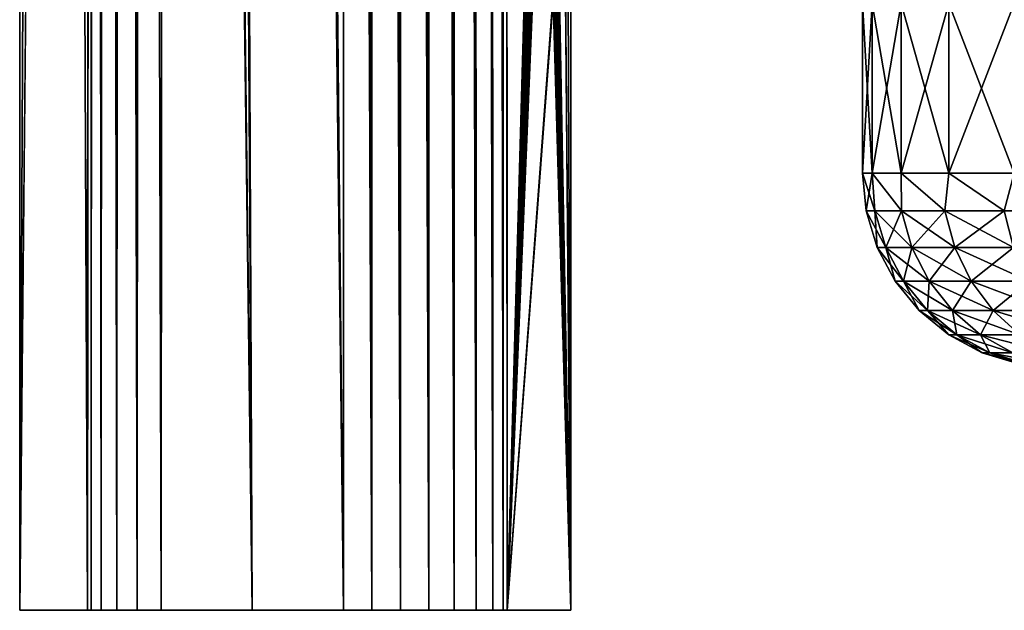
# Model space of a CAD drawing. Header units: millimetres. Extents: x -272 to -228, y -64 to 39.
# Tile 14 of 245: x -257.07 to -253.02, y -64 to -61.57. Entities that reach past the tile are written whole.
import ezdxf

# ---------------------------------------------------------------- set-up
doc = ezdxf.new("R2010")
doc.units = ezdxf.units.MM
doc.header["$LTSCALE"] = 26.699852
for name, color, linetype in [('101', 7, 'CONTINUOUS'), ('102', 7, 'CONTINUOUS'), ('109', 7, 'CONTINUOUS'), ('110', 7, 'CONTINUOUS'), ('133', 7, 'CONTINUOUS'), ('134', 7, 'CONTINUOUS'), ('278', 7, 'CONTINUOUS'), ('300', 7, 'CONTINUOUS'), ('306', 7, 'CONTINUOUS'), ('352', 7, 'CONTINUOUS'), ('393', 7, 'CONTINUOUS'), ('395', 7, 'CONTINUOUS'), ('398', 7, 'CONTINUOUS'), ('399', 7, 'CONTINUOUS'), ('94', 7, 'CONTINUOUS')]:
    doc.layers.add(name, color=color, linetype=linetype)

msp = doc.modelspace()

# ---------------------------------------------------------------- linework, layer by layer
at = {"layer": '101', "color": 31, "linetype": 'Continuous', "true_color": 0xffba99}
for points in [[(-254.8002, -64), (-254.8002, -1.5), (-254.8564, -61, 3.2203), (-254.8002, -64)], [(-255.0715, -36.1759, 15.545), (-255.0626, -64, 15.0313), (-254.9784, -61, 10.208), (-255.0715, -36.1759, 15.545)], [(-254.9784, -61, 10.208), (-255.0626, -64, 15.0313), (-254.9758, -61.1019, 10.063), (-254.9784, -61, 10.208)], [(-254.8589, -61.1019, 3.3654), (-254.8002, -64), (-254.8564, -61, 3.2203), (-254.8589, -61.1019, 3.3654)], [(-254.9758, -61.1019, 10.063), (-255.0626, -64, 15.0313), (-254.9756, -61.1115, 10.0489), (-254.9758, -61.1019, 10.063)], [(-254.9756, -61.1115, 10.0489), (-255.0626, -64, 15.0313), (-254.9734, -61.195, 9.9239), (-254.9756, -61.1115, 10.0489)], [(-254.8614, -61.195, 3.5045), (-254.8002, -64), (-254.8592, -61.1109, 3.3786), (-254.8614, -61.195, 3.5045)], [(-254.8592, -61.1109, 3.3786), (-254.8002, -64), (-254.8589, -61.1019, 3.3654), (-254.8592, -61.1109, 3.3786)], [(-254.9734, -61.195, 9.9239), (-255.0626, -64, 15.0313), (-254.9728, -61.2176, 9.8884), (-254.9734, -61.195, 9.9239)], [(-254.9728, -61.2176, 9.8884), (-255.0626, -64, 15.0313), (-254.9711, -61.2754, 9.793), (-254.9728, -61.2176, 9.8884)], [(-254.8636, -61.2754, 3.6353), (-254.8002, -64), (-254.862, -61.2171, 3.5391), (-254.8636, -61.2754, 3.6353)], [(-254.862, -61.2171, 3.5391), (-254.8002, -64), (-254.8614, -61.195, 3.5045), (-254.862, -61.2171, 3.5391)], [(-254.9711, -61.2754, 9.793), (-255.0626, -64, 15.0313), (-254.97, -61.3126, 9.7269), (-254.9711, -61.2754, 9.793)], [(-254.8658, -61.342, 3.7576), (-254.8002, -64), (-254.8636, -61.2754, 3.6353), (-254.8658, -61.342, 3.7576)], [(-254.97, -61.3126, 9.7269), (-255.0626, -64, 15.0313), (-254.969, -61.342, 9.6707), (-254.97, -61.3126, 9.7269)], [(-254.969, -61.342, 9.6707), (-255.0626, -64, 15.0313), (-254.9671, -61.3927, 9.5621), (-254.969, -61.342, 9.6707)], [(-254.8696, -61.4359, 3.9785), (-254.8002, -64), (-254.8658, -61.342, 3.7576), (-254.8696, -61.4359, 3.9785)], [(-254.9671, -61.3927, 9.5621), (-255.0626, -64, 15.0313), (-254.9651, -61.4359, 9.4498), (-254.9671, -61.3927, 9.5621)], [(-254.9651, -61.4359, 9.4498), (-255.0626, -64, 15.0313), (-254.9643, -61.4513, 9.4016), (-254.9651, -61.4359, 9.4498)], [(-254.9643, -61.4513, 9.4016), (-255.0626, -64, 15.0313), (-254.9618, -61.4854, 9.2573), (-254.9643, -61.4513, 9.4016)], [(-254.873, -61.4854, 4.171), (-254.8002, -64), (-254.8696, -61.4359, 3.9785), (-254.873, -61.4854, 4.171)], [(-255.0626, -64, 15.0313), (-254.8002, -64), (-254.873, -61.4854, 4.171), (-255.0626, -64, 15.0313)], [(-254.9618, -61.4854, 9.2573), (-255.0626, -64, 15.0313), (-254.9615, -61.4877, 9.2431), (-254.9618, -61.4854, 9.2573)], [(-254.8732, -61.4876, 4.1844), (-255.0626, -64, 15.0313), (-254.873, -61.4854, 4.171), (-254.8732, -61.4876, 4.1844)], [(-254.8759, -61.5, 4.3382), (-255.0626, -64, 15.0313), (-254.8732, -61.4876, 4.1844), (-254.8759, -61.5, 4.3382)], [(-254.9615, -61.4877, 9.2431), (-255.0626, -64, 15.0313), (-254.9589, -61.5, 9.0902), (-254.9615, -61.4877, 9.2431)], [(-254.9589, -61.5, 9.0902), (-255.0626, -64, 15.0313), (-254.8759, -61.5, 4.3382), (-254.9589, -61.5, 9.0902)]]:
    msp.add_3dface(points, dxfattribs=at)
at = {"layer": '102', "color": 31, "linetype": 'Continuous', "true_color": 0xffba99}
for points in [[(-254.8002, -1.5), (-254.8002, -64), (-255.0827, -1.5, -16.1827), (-254.8002, -1.5)], [(-255.0827, -1.5, -16.1827), (-254.8002, -64), (-255.0728, -32.3243, -15.6159), (-255.0827, -1.5, -16.1827)], [(-255.0728, -32.3243, -15.6159), (-254.8002, -64), (-255.0726, -32.7332, -15.6084), (-255.0728, -32.3243, -15.6159)], [(-254.8002, -64), (-255.0626, -64, -15.0313), (-255.0726, -32.7332, -15.6084), (-254.8002, -64)]]:
    msp.add_3dface(points, dxfattribs=at)
at = {"layer": '109', "color": 31, "linetype": 'Continuous', "true_color": 0xffba99}
for points in [[(-256.7904, -64, -14.7421), (-257.07, -64), (-257.07, -4.5), (-256.7904, -64, -14.7421)], [(-256.7803, -36.2719, -15.2711), (-256.7904, -64, -14.7421), (-257.07, -4.5), (-256.7803, -36.2719, -15.2711)]]:
    msp.add_3dface(points, dxfattribs=at)
at = {"layer": '110', "color": 31, "linetype": 'Continuous', "true_color": 0xffba99}
for points in [[(-257.07, -4.5), (-257.07, -64), (-256.7689, -4.5, 15.8737), (-257.07, -4.5)], [(-256.7689, -4.5, 15.8737), (-257.07, -64), (-256.7796, -34.2549, 15.3094), (-256.7689, -4.5, 15.8737)], [(-257.07, -64), (-256.7904, -64, 14.7421), (-256.7796, -34.2549, 15.3094), (-257.07, -64)]]:
    msp.add_3dface(points, dxfattribs=at)
at = {"layer": '133', "color": 31, "linetype": 'Continuous', "true_color": 0xffba99}
for points in [[(-256.4527, -4.5087, 16.3291), (-255.7361, -64, 15.4916), (-256.3785, 1.1824, 16.4648), (-256.4527, -4.5087, 16.3291)], [(-255.7361, -64, 15.4916), (-255.7402, -36.1799, 16.0069), (-256.3785, 1.1824, 16.4648), (-255.7361, -64, 15.4916)], [(-256.4695, -34.2636, 15.7624), (-256.1133, -64, 15.3466), (-256.4527, -4.5087, 16.3291), (-256.4695, -34.2636, 15.7624)], [(-256.1133, -64, 15.3466), (-255.7361, -64, 15.4916), (-256.4527, -4.5087, 16.3291), (-256.1133, -64, 15.3466)], [(-256.4868, -64, 15.1925), (-256.1133, -64, 15.3466), (-256.4695, -34.2636, 15.7624), (-256.4868, -64, 15.1925)]]:
    msp.add_3dface(points, dxfattribs=at)
at = {"layer": '134', "color": 31, "linetype": 'Continuous', "true_color": 0xffba99}
for points in [[(-256.3785, 1.1824, -16.4648), (-256.1133, -64, -15.3466), (-256.4527, -4.5087, -16.3291), (-256.3785, 1.1824, -16.4648)], [(-255.7361, -64, -15.4916), (-256.1133, -64, -15.3466), (-256.3785, 1.1824, -16.4648), (-255.7361, -64, -15.4916)], [(-255.7361, -64, -15.4916), (-256.3785, 1.1824, -16.4648), (-255.7407, -32.7418, -16.0704), (-255.7361, -64, -15.4916)], [(-256.4527, -4.5087, -16.3291), (-256.1133, -64, -15.3466), (-256.4696, -34.4052, -15.7597), (-256.4527, -4.5087, -16.3291)], [(-256.4696, -34.4052, -15.7597), (-256.1133, -64, -15.3466), (-256.4707, -36.2758, -15.724), (-256.4696, -34.4052, -15.7597)], [(-256.1133, -64, -15.3466), (-256.4868, -64, -15.1925), (-256.4707, -36.2758, -15.724), (-256.1133, -64, -15.3466)]]:
    msp.add_3dface(points, dxfattribs=at)
at = {"layer": '278', "color": 31, "linetype": 'Continuous', "true_color": 0xffba99}
for points in [[(-255.6205, -64, 15.5193), (-255.7452, -4.5087, 16.5913), (-255.7402, -36.1799, 16.0069), (-255.6205, -64, 15.5193)], [(-255.7452, -4.5087, 16.5913), (-255.6205, -64, 15.5193), (-255.6303, -4.5091, 16.6164), (-255.7452, -4.5087, 16.5913)], [(-255.6205, -64, 15.5193), (-255.5017, -64, 15.519), (-255.6303, -4.5091, 16.6164), (-255.6205, -64, 15.5193)], [(-255.6303, -4.5091, 16.6164), (-255.5017, -64, 15.519), (-255.5125, -4.5091, 16.614), (-255.6303, -4.5091, 16.6164)], [(-255.5125, -4.5091, 16.614), (-255.386, -64, 15.4905), (-255.3986, -4.5085, 16.5841), (-255.5125, -4.5091, 16.614)], [(-255.5017, -64, 15.519), (-255.386, -64, 15.4905), (-255.5125, -4.5091, 16.614), (-255.5017, -64, 15.519)], [(-255.3986, -4.5085, 16.5841), (-255.2804, -64, 15.4355), (-255.2949, -4.5074, 16.5284), (-255.3986, -4.5085, 16.5841)], [(-255.386, -64, 15.4905), (-255.2804, -64, 15.4355), (-255.3986, -4.5085, 16.5841), (-255.386, -64, 15.4905)], [(-255.2949, -4.5074, 16.5284), (-255.1908, -64, 15.3571), (-255.207, -4.506, 16.45), (-255.2949, -4.5074, 16.5284)], [(-255.2804, -64, 15.4355), (-255.1908, -64, 15.3571), (-255.2949, -4.5074, 16.5284), (-255.2804, -64, 15.4355)], [(-255.207, -4.506, 16.45), (-255.1223, -64, 15.2597), (-255.14, -4.5042, 16.3532), (-255.207, -4.506, 16.45)], [(-255.1908, -64, 15.3571), (-255.1223, -64, 15.2597), (-255.207, -4.506, 16.45), (-255.1908, -64, 15.3571)], [(-255.14, -4.5042, 16.3532), (-255.0787, -64, 15.1491), (-255.0974, -4.5021, 16.2435), (-255.14, -4.5042, 16.3532)], [(-255.1223, -64, 15.2597), (-255.0787, -64, 15.1491), (-255.14, -4.5042, 16.3532), (-255.1223, -64, 15.2597)], [(-255.0787, -64, 15.1491), (-255.0626, -64, 15.0313), (-255.0974, -4.5021, 16.2435), (-255.0787, -64, 15.1491)], [(-255.0626, -64, 15.0313), (-255.0715, -36.1759, 15.545), (-255.0974, -4.5021, 16.2435), (-255.0626, -64, 15.0313)], [(-255.7361, -64, 15.4916), (-255.6205, -64, 15.5193), (-255.7402, -36.1799, 16.0069), (-255.7361, -64, 15.4916)]]:
    msp.add_3dface(points, dxfattribs=at)
at = {"layer": '300', "color": 31, "linetype": 'Continuous', "true_color": 0xffba99}
for points in [[(-256.7904, -64, 14.7421), (-256.7751, -64, 14.8557), (-256.7796, -34.2549, 15.3094), (-256.7904, -64, 14.7421)], [(-256.7796, -34.2549, 15.3094), (-256.7751, -64, 14.8557), (-256.764, -34.2522, 15.4244), (-256.7796, -34.2549, 15.3094)], [(-256.7751, -64, 14.8557), (-256.7344, -64, 14.9627), (-256.764, -34.2522, 15.4244), (-256.7751, -64, 14.8557)], [(-256.764, -34.2522, 15.4244), (-256.7344, -64, 14.9627), (-256.7223, -34.2543, 15.5326), (-256.764, -34.2522, 15.4244)], [(-256.7344, -64, 14.9627), (-256.6701, -64, 15.058), (-256.7223, -34.2543, 15.5326), (-256.7344, -64, 14.9627)], [(-256.7223, -34.2543, 15.5326), (-256.6701, -64, 15.058), (-256.6568, -34.2561, 15.6283), (-256.7223, -34.2543, 15.5326)], [(-256.6701, -64, 15.058), (-256.5862, -64, 15.1358), (-256.6568, -34.2561, 15.6283), (-256.6701, -64, 15.058)], [(-256.6568, -34.2561, 15.6283), (-256.5862, -64, 15.1358), (-256.571, -34.2577, 15.7064), (-256.6568, -34.2561, 15.6283)], [(-256.5862, -64, 15.1358), (-256.4868, -64, 15.1925), (-256.571, -34.2577, 15.7064), (-256.5862, -64, 15.1358)], [(-256.4868, -64, 15.1925), (-256.4695, -34.2636, 15.7624), (-256.571, -34.2577, 15.7064), (-256.4868, -64, 15.1925)]]:
    msp.add_3dface(points, dxfattribs=at)
at = {"layer": '306', "color": 31, "linetype": 'Continuous', "true_color": 0xffba99}
for points in [[(-256.7751, -64, -14.8557), (-256.7904, -64, -14.7421), (-256.764, -34.2522, -15.4244), (-256.7751, -64, -14.8557)], [(-256.7904, -64, -14.7421), (-256.7803, -36.2719, -15.2711), (-256.764, -34.2522, -15.4244), (-256.7904, -64, -14.7421)], [(-256.7344, -64, -14.9627), (-256.7751, -64, -14.8557), (-256.764, -34.2522, -15.4244), (-256.7344, -64, -14.9627)], [(-256.7223, -34.2543, -15.5326), (-256.7344, -64, -14.9627), (-256.764, -34.2522, -15.4244), (-256.7223, -34.2543, -15.5326)], [(-256.6701, -64, -15.058), (-256.7344, -64, -14.9627), (-256.7223, -34.2543, -15.5326), (-256.6701, -64, -15.058)], [(-256.6568, -34.2561, -15.6283), (-256.6701, -64, -15.058), (-256.7223, -34.2543, -15.5326), (-256.6568, -34.2561, -15.6283)], [(-256.5862, -64, -15.1358), (-256.6701, -64, -15.058), (-256.6568, -34.2561, -15.6283), (-256.5862, -64, -15.1358)], [(-256.571, -34.2577, -15.7064), (-256.5862, -64, -15.1358), (-256.6568, -34.2561, -15.6283), (-256.571, -34.2577, -15.7064)], [(-256.4868, -64, -15.1925), (-256.5862, -64, -15.1358), (-256.571, -34.2577, -15.7064), (-256.4868, -64, -15.1925)], [(-256.4868, -64, -15.1925), (-256.571, -34.2577, -15.7064), (-256.4707, -36.2758, -15.724), (-256.4868, -64, -15.1925)]]:
    msp.add_3dface(points, dxfattribs=at)
at = {"layer": '352', "color": 31, "linetype": 'Continuous', "true_color": 0xffba99}
for points in [[(-255.6205, -64, -15.5193), (-255.7361, -64, -15.4916), (-255.7407, -32.7418, -16.0704), (-255.6205, -64, -15.5193)], [(-255.6205, -64, -15.5193), (-255.7407, -32.7418, -16.0704), (-255.6254, -32.7592, -16.0965), (-255.6205, -64, -15.5193)], [(-255.2881, -32.7575, -16.0105), (-255.2804, -64, -15.4355), (-255.3926, -32.7586, -16.0658), (-255.2881, -32.7575, -16.0105)], [(-255.1995, -32.756, -15.9322), (-255.1908, -64, -15.3571), (-255.2881, -32.7575, -16.0105), (-255.1995, -32.756, -15.9322)], [(-255.1908, -64, -15.3571), (-255.2804, -64, -15.4355), (-255.2881, -32.7575, -16.0105), (-255.1908, -64, -15.3571)], [(-255.1317, -32.7542, -15.8353), (-255.1223, -64, -15.2597), (-255.1995, -32.756, -15.9322), (-255.1317, -32.7542, -15.8353)], [(-255.1223, -64, -15.2597), (-255.1908, -64, -15.3571), (-255.1995, -32.756, -15.9322), (-255.1223, -64, -15.2597)], [(-255.0887, -32.7522, -15.7252), (-255.0787, -64, -15.1491), (-255.1317, -32.7542, -15.8353), (-255.0887, -32.7522, -15.7252)], [(-255.0787, -64, -15.1491), (-255.1223, -64, -15.2597), (-255.1317, -32.7542, -15.8353), (-255.0787, -64, -15.1491)], [(-255.0726, -32.7332, -15.6084), (-255.0787, -64, -15.1491), (-255.0887, -32.7522, -15.7252), (-255.0726, -32.7332, -15.6084)], [(-255.0626, -64, -15.0313), (-255.0787, -64, -15.1491), (-255.0726, -32.7332, -15.6084), (-255.0626, -64, -15.0313)], [(-255.5072, -32.7591, -16.095), (-255.5017, -64, -15.519), (-255.6254, -32.7592, -16.0965), (-255.5072, -32.7591, -16.095)], [(-255.5017, -64, -15.519), (-255.6205, -64, -15.5193), (-255.6254, -32.7592, -16.0965), (-255.5017, -64, -15.519)], [(-255.3926, -32.7586, -16.0658), (-255.386, -64, -15.4905), (-255.5072, -32.7591, -16.095), (-255.3926, -32.7586, -16.0658)], [(-255.386, -64, -15.4905), (-255.5017, -64, -15.519), (-255.5072, -32.7591, -16.095), (-255.386, -64, -15.4905)], [(-255.2804, -64, -15.4355), (-255.386, -64, -15.4905), (-255.3926, -32.7586, -16.0658), (-255.2804, -64, -15.4355)]]:
    msp.add_3dface(points, dxfattribs=at)
at = {"layer": '393', "color": 1, "linetype": 'Continuous'}
for points in [[(-253.6, -61.5, 6.8), (-253.5598, -61.5, 6.2634), (-253.6, -62.2, 6.8), (-253.6, -61.5, 6.8)], [(-253.6, -62.2, 6.8), (-253.5598, -61.5, 6.2634), (-253.5598, -62.2, 6.2634), (-253.6, -62.2, 6.8)], [(-253.5598, -61.5, 6.2634), (-253.4401, -61.5, 5.7389), (-253.5598, -62.2, 6.2634), (-253.5598, -61.5, 6.2634)], [(-253.5598, -62.2, 6.2634), (-253.4401, -61.5, 5.7389), (-253.4401, -62.2, 5.7389), (-253.5598, -62.2, 6.2634)], [(-253.4401, -61.5, 5.7389), (-253.2435, -61.5, 5.238), (-253.4401, -62.2, 5.7389), (-253.4401, -61.5, 5.7389)], [(-253.4401, -62.2, 5.7389), (-253.2435, -61.5, 5.238), (-253.2435, -62.2, 5.238), (-253.4401, -62.2, 5.7389)], [(-253.2435, -61.5, 5.238), (-252.9745, -61.5, 4.772), (-253.2435, -62.2, 5.238), (-253.2435, -61.5, 5.238)], [(-253.2435, -62.2, 5.238), (-252.9745, -61.5, 4.772), (-252.9745, -62.2, 4.772), (-253.2435, -62.2, 5.238)]]:
    msp.add_3dface(points, dxfattribs=at)
at = {"layer": '395', "color": 1, "linetype": 'Continuous'}
for points in [[(-253.6, -61.5, 6.8), (-253.6, -62.2, 6.8), (-253.5598, -62.2, 7.3366), (-253.6, -61.5, 6.8)], [(-253.5598, -61.5, 7.3366), (-253.6, -61.5, 6.8), (-253.5598, -62.2, 7.3366), (-253.5598, -61.5, 7.3366)], [(-253.4401, -61.5, 7.8611), (-253.5598, -61.5, 7.3366), (-253.4401, -62.2, 7.8611), (-253.4401, -61.5, 7.8611)], [(-253.4401, -62.2, 7.8611), (-253.5598, -61.5, 7.3366), (-253.5598, -62.2, 7.3366), (-253.4401, -62.2, 7.8611)], [(-253.2435, -61.5, 8.362), (-253.4401, -61.5, 7.8611), (-253.2435, -62.2, 8.362), (-253.2435, -61.5, 8.362)], [(-253.2435, -62.2, 8.362), (-253.4401, -61.5, 7.8611), (-253.4401, -62.2, 7.8611), (-253.2435, -62.2, 8.362)], [(-252.9745, -61.5, 8.828), (-253.2435, -61.5, 8.362), (-252.9745, -62.2, 8.828), (-252.9745, -61.5, 8.828)], [(-252.9745, -62.2, 8.828), (-253.2435, -61.5, 8.362), (-253.2435, -62.2, 8.362), (-252.9745, -62.2, 8.828)]]:
    msp.add_3dface(points, dxfattribs=at)
at = {"layer": '398', "color": 1, "linetype": 'Continuous'}
for points in [[(-253.5598, -62.2, 7.3366), (-253.6, -62.2, 6.8), (-253.5483, -62.3551, 7.3102), (-253.5598, -62.2, 7.3366)], [(-253.5483, -62.3551, 7.3102), (-253.6, -62.2, 6.8), (-253.5848, -62.3551, 6.8), (-253.5483, -62.3551, 7.3102)], [(-253.4401, -62.2, 7.8611), (-253.5598, -62.2, 7.3366), (-253.4396, -62.3551, 7.81), (-253.4401, -62.2, 7.8611)], [(-253.4396, -62.3551, 7.81), (-253.5598, -62.2, 7.3366), (-253.5483, -62.3551, 7.3102), (-253.4396, -62.3551, 7.81)], [(-253.2435, -62.2, 8.362), (-253.4401, -62.2, 7.8611), (-253.2609, -62.3551, 8.2892), (-253.2435, -62.2, 8.362)], [(-253.2609, -62.3551, 8.2892), (-253.4401, -62.2, 7.8611), (-253.4396, -62.3551, 7.81), (-253.2609, -62.3551, 8.2892)], [(-253.0157, -62.3551, 8.7381), (-253.2435, -62.2, 8.362), (-253.2609, -62.3551, 8.2892), (-253.0157, -62.3551, 8.7381)], [(-252.9745, -62.2, 8.828), (-253.2435, -62.2, 8.362), (-253.0157, -62.3551, 8.7381), (-252.9745, -62.2, 8.828)], [(-253.5483, -62.3551, 7.3102), (-253.5848, -62.3551, 6.8), (-253.5034, -62.5054, 7.3037), (-253.5483, -62.3551, 7.3102)], [(-253.5034, -62.5054, 7.3037), (-253.5848, -62.3551, 6.8), (-253.5394, -62.5054, 6.8), (-253.5034, -62.5054, 7.3037)], [(-253.4396, -62.3551, 7.81), (-253.5483, -62.3551, 7.3102), (-253.396, -62.5054, 7.7972), (-253.4396, -62.3551, 7.81)], [(-253.396, -62.5054, 7.7972), (-253.5483, -62.3551, 7.3102), (-253.5034, -62.5054, 7.3037), (-253.396, -62.5054, 7.7972)], [(-253.2609, -62.3551, 8.2892), (-253.4396, -62.3551, 7.81), (-253.2196, -62.5054, 8.2703), (-253.2609, -62.3551, 8.2892)], [(-253.2196, -62.5054, 8.2703), (-253.4396, -62.3551, 7.81), (-253.396, -62.5054, 7.7972), (-253.2196, -62.5054, 8.2703)], [(-253.0157, -62.3551, 8.7381), (-253.2609, -62.3551, 8.2892), (-252.9775, -62.5054, 8.7135), (-253.0157, -62.3551, 8.7381)], [(-252.9775, -62.5054, 8.7135), (-253.2609, -62.3551, 8.2892), (-253.2196, -62.5054, 8.2703), (-252.9775, -62.5054, 8.7135)], [(-253.5034, -62.5054, 7.3037), (-253.5394, -62.5054, 6.8), (-253.4303, -62.6439, 7.2932), (-253.5034, -62.5054, 7.3037)], [(-253.4303, -62.6439, 7.2932), (-253.5394, -62.5054, 6.8), (-253.4655, -62.6439, 6.8), (-253.4303, -62.6439, 7.2932)], [(-253.396, -62.5054, 7.7972), (-253.5034, -62.5054, 7.3037), (-253.3251, -62.6439, 7.7764), (-253.396, -62.5054, 7.7972)], [(-253.3251, -62.6439, 7.7764), (-253.5034, -62.5054, 7.3037), (-253.4303, -62.6439, 7.2932), (-253.3251, -62.6439, 7.7764)], [(-253.2196, -62.5054, 8.2703), (-253.396, -62.5054, 7.7972), (-253.1524, -62.6439, 8.2396), (-253.2196, -62.5054, 8.2703)], [(-253.1524, -62.6439, 8.2396), (-253.396, -62.5054, 7.7972), (-253.3251, -62.6439, 7.7764), (-253.1524, -62.6439, 8.2396)], [(-252.9775, -62.5054, 8.7135), (-253.2196, -62.5054, 8.2703), (-252.9154, -62.6439, 8.6736), (-252.9775, -62.5054, 8.7135)], [(-252.9154, -62.6439, 8.6736), (-253.2196, -62.5054, 8.2703), (-253.1524, -62.6439, 8.2396), (-252.9154, -62.6439, 8.6736)], [(-253.4303, -62.6439, 7.2932), (-253.4655, -62.6439, 6.8), (-253.3318, -62.7653, 7.279), (-253.4303, -62.6439, 7.2932)], [(-253.3318, -62.7653, 7.279), (-253.4655, -62.6439, 6.8), (-253.366, -62.7653, 6.8), (-253.3318, -62.7653, 7.279)], [(-253.3251, -62.6439, 7.7764), (-253.4303, -62.6439, 7.2932), (-253.2297, -62.7653, 7.7483), (-253.3251, -62.6439, 7.7764)], [(-253.2297, -62.7653, 7.7483), (-253.4303, -62.6439, 7.2932), (-253.3318, -62.7653, 7.279), (-253.2297, -62.7653, 7.7483)], [(-253.1524, -62.6439, 8.2396), (-253.3251, -62.6439, 7.7764), (-253.0618, -62.7653, 8.1983), (-253.1524, -62.6439, 8.2396)], [(-253.0618, -62.7653, 8.1983), (-253.3251, -62.6439, 7.7764), (-253.2297, -62.7653, 7.7483), (-253.0618, -62.7653, 8.1983)], [(-252.9154, -62.6439, 8.6736), (-253.1524, -62.6439, 8.2396), (-252.8317, -62.7653, 8.6198), (-252.9154, -62.6439, 8.6736)], [(-252.8317, -62.7653, 8.6198), (-253.1524, -62.6439, 8.2396), (-253.0618, -62.7653, 8.1983), (-252.8317, -62.7653, 8.6198)], [(-253.3318, -62.7653, 7.279), (-253.366, -62.7653, 6.8), (-253.2117, -62.865, 7.2618), (-253.3318, -62.7653, 7.279)], [(-253.2117, -62.865, 7.2618), (-253.366, -62.7653, 6.8), (-253.2447, -62.865, 6.8), (-253.2117, -62.865, 7.2618)], [(-253.2297, -62.7653, 7.7483), (-253.3318, -62.7653, 7.279), (-253.1133, -62.865, 7.7141), (-253.2297, -62.7653, 7.7483)], [(-253.1133, -62.865, 7.7141), (-253.3318, -62.7653, 7.279), (-253.2117, -62.865, 7.2618), (-253.1133, -62.865, 7.7141)], [(-253.0618, -62.7653, 8.1983), (-253.2297, -62.7653, 7.7483), (-252.9515, -62.865, 8.1479), (-253.0618, -62.7653, 8.1983)], [(-252.9515, -62.865, 8.1479), (-253.2297, -62.7653, 7.7483), (-253.1133, -62.865, 7.7141), (-252.9515, -62.865, 8.1479)], [(-252.8317, -62.7653, 8.6198), (-253.0618, -62.7653, 8.1983), (-252.7296, -62.865, 8.5542), (-252.8317, -62.7653, 8.6198)], [(-252.7296, -62.865, 8.5542), (-253.0618, -62.7653, 8.1983), (-252.9515, -62.865, 8.1479), (-252.7296, -62.865, 8.5542)], [(-253.2117, -62.865, 7.2618), (-253.2447, -62.865, 6.8), (-253.0747, -62.939, 7.2421), (-253.2117, -62.865, 7.2618)], [(-253.0747, -62.939, 7.2421), (-253.2447, -62.865, 6.8), (-253.1063, -62.939, 6.8), (-253.0747, -62.939, 7.2421)], [(-253.1133, -62.865, 7.7141), (-253.2117, -62.865, 7.2618), (-252.9805, -62.939, 7.6751), (-253.1133, -62.865, 7.7141)], [(-252.9805, -62.939, 7.6751), (-253.2117, -62.865, 7.2618), (-253.0747, -62.939, 7.2421), (-252.9805, -62.939, 7.6751)], [(-252.9515, -62.865, 8.1479), (-253.1133, -62.865, 7.7141), (-252.8256, -62.939, 8.0904), (-252.9515, -62.865, 8.1479)], [(-252.8256, -62.939, 8.0904), (-253.1133, -62.865, 7.7141), (-252.9805, -62.939, 7.6751), (-252.8256, -62.939, 8.0904)], [(-253.0747, -62.939, 7.2421), (-253.1063, -62.939, 6.8), (-252.926, -62.9846, 7.2207), (-253.0747, -62.939, 7.2421)], [(-252.926, -62.9846, 7.2207), (-253.1063, -62.939, 6.8), (-252.9561, -62.9846, 6.8), (-252.926, -62.9846, 7.2207)], [(-252.9805, -62.939, 7.6751), (-253.0747, -62.939, 7.2421), (-252.8363, -62.9846, 7.6328), (-252.9805, -62.939, 7.6751)], [(-252.8363, -62.9846, 7.6328), (-253.0747, -62.939, 7.2421), (-252.926, -62.9846, 7.2207), (-252.8363, -62.9846, 7.6328)]]:
    msp.add_3dface(points, dxfattribs=at)
at = {"layer": '399', "color": 1, "linetype": 'Continuous'}
for points in [[(-253.6, -62.2, 6.8), (-253.5598, -62.2, 6.2634), (-253.5848, -62.3551, 6.8), (-253.6, -62.2, 6.8)], [(-253.5848, -62.3551, 6.8), (-253.5598, -62.2, 6.2634), (-253.5483, -62.3551, 6.2898), (-253.5848, -62.3551, 6.8)], [(-253.5598, -62.2, 6.2634), (-253.4401, -62.2, 5.7389), (-253.4396, -62.3551, 5.79), (-253.5598, -62.2, 6.2634)], [(-253.5483, -62.3551, 6.2898), (-253.5598, -62.2, 6.2634), (-253.4396, -62.3551, 5.79), (-253.5483, -62.3551, 6.2898)], [(-253.4401, -62.2, 5.7389), (-253.2435, -62.2, 5.238), (-253.2609, -62.3551, 5.3108), (-253.4401, -62.2, 5.7389)], [(-253.4396, -62.3551, 5.79), (-253.4401, -62.2, 5.7389), (-253.2609, -62.3551, 5.3108), (-253.4396, -62.3551, 5.79)], [(-253.2609, -62.3551, 5.3108), (-253.2435, -62.2, 5.238), (-253.0157, -62.3551, 4.8619), (-253.2609, -62.3551, 5.3108)], [(-253.2435, -62.2, 5.238), (-252.9745, -62.2, 4.772), (-253.0157, -62.3551, 4.8619), (-253.2435, -62.2, 5.238)], [(-253.0157, -62.3551, 4.8619), (-252.9745, -62.2, 4.772), (-252.7092, -62.3551, 4.4524), (-253.0157, -62.3551, 4.8619)], [(-253.5394, -62.5054, 6.8), (-253.5848, -62.3551, 6.8), (-253.5483, -62.3551, 6.2898), (-253.5394, -62.5054, 6.8)], [(-253.5394, -62.5054, 6.8), (-253.5483, -62.3551, 6.2898), (-253.5034, -62.5054, 6.2963), (-253.5394, -62.5054, 6.8)], [(-253.5483, -62.3551, 6.2898), (-253.4396, -62.3551, 5.79), (-253.5034, -62.5054, 6.2963), (-253.5483, -62.3551, 6.2898)], [(-253.5034, -62.5054, 6.2963), (-253.4396, -62.3551, 5.79), (-253.396, -62.5054, 5.8028), (-253.5034, -62.5054, 6.2963)], [(-253.4396, -62.3551, 5.79), (-253.2609, -62.3551, 5.3108), (-253.396, -62.5054, 5.8028), (-253.4396, -62.3551, 5.79)], [(-253.396, -62.5054, 5.8028), (-253.2609, -62.3551, 5.3108), (-253.2196, -62.5054, 5.3297), (-253.396, -62.5054, 5.8028)], [(-253.2609, -62.3551, 5.3108), (-253.0157, -62.3551, 4.8619), (-253.2196, -62.5054, 5.3297), (-253.2609, -62.3551, 5.3108)], [(-253.2196, -62.5054, 5.3297), (-253.0157, -62.3551, 4.8619), (-252.9775, -62.5054, 4.8865), (-253.2196, -62.5054, 5.3297)], [(-253.0157, -62.3551, 4.8619), (-252.7092, -62.3551, 4.4524), (-252.9775, -62.5054, 4.8865), (-253.0157, -62.3551, 4.8619)], [(-253.4655, -62.6439, 6.8), (-253.5394, -62.5054, 6.8), (-253.5034, -62.5054, 6.2963), (-253.4655, -62.6439, 6.8)], [(-253.4655, -62.6439, 6.8), (-253.5034, -62.5054, 6.2963), (-253.4303, -62.6439, 6.3068), (-253.4655, -62.6439, 6.8)], [(-253.5034, -62.5054, 6.2963), (-253.396, -62.5054, 5.8028), (-253.4303, -62.6439, 6.3068), (-253.5034, -62.5054, 6.2963)], [(-253.4303, -62.6439, 6.3068), (-253.396, -62.5054, 5.8028), (-253.3251, -62.6439, 5.8236), (-253.4303, -62.6439, 6.3068)], [(-253.396, -62.5054, 5.8028), (-253.2196, -62.5054, 5.3297), (-253.3251, -62.6439, 5.8236), (-253.396, -62.5054, 5.8028)], [(-253.3251, -62.6439, 5.8236), (-253.2196, -62.5054, 5.3297), (-253.1524, -62.6439, 5.3604), (-253.3251, -62.6439, 5.8236)], [(-253.2196, -62.5054, 5.3297), (-252.9775, -62.5054, 4.8865), (-253.1524, -62.6439, 5.3604), (-253.2196, -62.5054, 5.3297)], [(-253.1524, -62.6439, 5.3604), (-252.9775, -62.5054, 4.8865), (-252.9154, -62.6439, 4.9264), (-253.1524, -62.6439, 5.3604)], [(-253.366, -62.7653, 6.8), (-253.4655, -62.6439, 6.8), (-253.4303, -62.6439, 6.3068), (-253.366, -62.7653, 6.8)], [(-253.366, -62.7653, 6.8), (-253.4303, -62.6439, 6.3068), (-253.3318, -62.7653, 6.321), (-253.366, -62.7653, 6.8)], [(-253.4303, -62.6439, 6.3068), (-253.3251, -62.6439, 5.8236), (-253.3318, -62.7653, 6.321), (-253.4303, -62.6439, 6.3068)], [(-253.3318, -62.7653, 6.321), (-253.3251, -62.6439, 5.8236), (-253.2297, -62.7653, 5.8517), (-253.3318, -62.7653, 6.321)], [(-253.3251, -62.6439, 5.8236), (-253.1524, -62.6439, 5.3604), (-253.2297, -62.7653, 5.8517), (-253.3251, -62.6439, 5.8236)], [(-253.2297, -62.7653, 5.8517), (-253.1524, -62.6439, 5.3604), (-253.0618, -62.7653, 5.4017), (-253.2297, -62.7653, 5.8517)], [(-253.1524, -62.6439, 5.3604), (-252.9154, -62.6439, 4.9264), (-253.0618, -62.7653, 5.4017), (-253.1524, -62.6439, 5.3604)], [(-253.0618, -62.7653, 5.4017), (-252.9154, -62.6439, 4.9264), (-252.8317, -62.7653, 4.9802), (-253.0618, -62.7653, 5.4017)], [(-253.2447, -62.865, 6.8), (-253.366, -62.7653, 6.8), (-253.3318, -62.7653, 6.321), (-253.2447, -62.865, 6.8)], [(-253.2447, -62.865, 6.8), (-253.3318, -62.7653, 6.321), (-253.2117, -62.865, 6.3382), (-253.2447, -62.865, 6.8)], [(-253.3318, -62.7653, 6.321), (-253.2297, -62.7653, 5.8517), (-253.2117, -62.865, 6.3382), (-253.3318, -62.7653, 6.321)], [(-253.2297, -62.7653, 5.8517), (-253.0618, -62.7653, 5.4017), (-253.1133, -62.865, 5.8859), (-253.2297, -62.7653, 5.8517)], [(-253.2117, -62.865, 6.3382), (-253.2297, -62.7653, 5.8517), (-253.1133, -62.865, 5.8859), (-253.2117, -62.865, 6.3382)], [(-253.1133, -62.865, 5.8859), (-253.0618, -62.7653, 5.4017), (-252.9515, -62.865, 5.4521), (-253.1133, -62.865, 5.8859)], [(-253.0618, -62.7653, 5.4017), (-252.8317, -62.7653, 4.9802), (-252.9515, -62.865, 5.4521), (-253.0618, -62.7653, 5.4017)], [(-253.1063, -62.939, 6.8), (-253.2447, -62.865, 6.8), (-253.2117, -62.865, 6.3382), (-253.1063, -62.939, 6.8)], [(-253.1063, -62.939, 6.8), (-253.2117, -62.865, 6.3382), (-253.0747, -62.939, 6.3579), (-253.1063, -62.939, 6.8)], [(-253.2117, -62.865, 6.3382), (-253.1133, -62.865, 5.8859), (-253.0747, -62.939, 6.3579), (-253.2117, -62.865, 6.3382)], [(-253.1133, -62.865, 5.8859), (-252.9515, -62.865, 5.4521), (-252.9805, -62.939, 5.9249), (-253.1133, -62.865, 5.8859)], [(-253.0747, -62.939, 6.3579), (-253.1133, -62.865, 5.8859), (-252.9805, -62.939, 5.9249), (-253.0747, -62.939, 6.3579)], [(-252.9561, -62.9846, 6.8), (-253.1063, -62.939, 6.8), (-253.0747, -62.939, 6.3579), (-252.9561, -62.9846, 6.8)], [(-252.9561, -62.9846, 6.8), (-253.0747, -62.939, 6.3579), (-252.926, -62.9846, 6.3793), (-252.9561, -62.9846, 6.8)], [(-253.0747, -62.939, 6.3579), (-252.9805, -62.939, 5.9249), (-252.926, -62.9846, 6.3793), (-253.0747, -62.939, 6.3579)]]:
    msp.add_3dface(points, dxfattribs=at)
at = {"layer": '94', "color": 31, "linetype": 'Continuous', "true_color": 0xffba99}
for points in [[(-254.8002, -64), (-255.0626, -64, 15.0313), (-257.07, -64), (-254.8002, -64)], [(-257.07, -64), (-255.0626, -64, 15.0313), (-256.7904, -64, 14.7421), (-257.07, -64)], [(-256.7904, -64, -14.7421), (-254.8002, -64), (-257.07, -64), (-256.7904, -64, -14.7421)], [(-256.7904, -64, 14.7421), (-255.0626, -64, 15.0313), (-256.7751, -64, 14.8557), (-256.7904, -64, 14.7421)], [(-256.7751, -64, -14.8557), (-254.8002, -64), (-256.7904, -64, -14.7421), (-256.7751, -64, -14.8557)], [(-256.7751, -64, 14.8557), (-255.0626, -64, 15.0313), (-256.7344, -64, 14.9627), (-256.7751, -64, 14.8557)], [(-256.7344, -64, -14.9627), (-254.8002, -64), (-256.7751, -64, -14.8557), (-256.7344, -64, -14.9627)], [(-256.7344, -64, 14.9627), (-255.0626, -64, 15.0313), (-256.6701, -64, 15.058), (-256.7344, -64, 14.9627)], [(-255.0626, -64, -15.0313), (-254.8002, -64), (-256.7344, -64, -14.9627), (-255.0626, -64, -15.0313)], [(-256.6701, -64, -15.058), (-255.0626, -64, -15.0313), (-256.7344, -64, -14.9627), (-256.6701, -64, -15.058)], [(-255.0626, -64, 15.0313), (-255.0787, -64, 15.1491), (-256.6701, -64, 15.058), (-255.0626, -64, 15.0313)], [(-256.6701, -64, 15.058), (-255.0787, -64, 15.1491), (-256.5862, -64, 15.1358), (-256.6701, -64, 15.058)], [(-256.5862, -64, -15.1358), (-255.0626, -64, -15.0313), (-256.6701, -64, -15.058), (-256.5862, -64, -15.1358)], [(-255.0787, -64, 15.1491), (-256.4868, -64, 15.1925), (-256.5862, -64, 15.1358), (-255.0787, -64, 15.1491)], [(-255.0787, -64, -15.1491), (-255.0626, -64, -15.0313), (-256.5862, -64, -15.1358), (-255.0787, -64, -15.1491)], [(-256.4868, -64, -15.1925), (-255.0787, -64, -15.1491), (-256.5862, -64, -15.1358), (-256.4868, -64, -15.1925)], [(-256.1133, -64, 15.3466), (-256.4868, -64, 15.1925), (-255.1223, -64, 15.2597), (-256.1133, -64, 15.3466)], [(-255.1223, -64, 15.2597), (-256.4868, -64, 15.1925), (-255.0787, -64, 15.1491), (-255.1223, -64, 15.2597)], [(-255.1223, -64, -15.2597), (-255.0787, -64, -15.1491), (-256.4868, -64, -15.1925), (-255.1223, -64, -15.2597)], [(-256.1133, -64, -15.3466), (-255.1223, -64, -15.2597), (-256.4868, -64, -15.1925), (-256.1133, -64, -15.3466)], [(-255.7361, -64, 15.4916), (-256.1133, -64, 15.3466), (-255.386, -64, 15.4905), (-255.7361, -64, 15.4916)], [(-255.386, -64, 15.4905), (-256.1133, -64, 15.3466), (-255.2804, -64, 15.4355), (-255.386, -64, 15.4905)], [(-255.2804, -64, 15.4355), (-256.1133, -64, 15.3466), (-255.1908, -64, 15.3571), (-255.2804, -64, 15.4355)], [(-255.1908, -64, 15.3571), (-256.1133, -64, 15.3466), (-255.1223, -64, 15.2597), (-255.1908, -64, 15.3571)], [(-255.1908, -64, -15.3571), (-255.1223, -64, -15.2597), (-256.1133, -64, -15.3466), (-255.1908, -64, -15.3571)], [(-255.7361, -64, -15.4916), (-255.1908, -64, -15.3571), (-256.1133, -64, -15.3466), (-255.7361, -64, -15.4916)], [(-255.6205, -64, 15.5193), (-255.7361, -64, 15.4916), (-255.5017, -64, 15.519), (-255.6205, -64, 15.5193)], [(-255.5017, -64, 15.519), (-255.7361, -64, 15.4916), (-255.386, -64, 15.4905), (-255.5017, -64, 15.519)], [(-255.2804, -64, -15.4355), (-255.1908, -64, -15.3571), (-255.7361, -64, -15.4916), (-255.2804, -64, -15.4355)], [(-255.386, -64, -15.4905), (-255.2804, -64, -15.4355), (-255.7361, -64, -15.4916), (-255.386, -64, -15.4905)], [(-255.5017, -64, -15.519), (-255.386, -64, -15.4905), (-255.7361, -64, -15.4916), (-255.5017, -64, -15.519)], [(-255.6205, -64, -15.5193), (-255.5017, -64, -15.519), (-255.7361, -64, -15.4916), (-255.6205, -64, -15.5193)]]:
    msp.add_3dface(points, dxfattribs=at)

doc.saveas('drawing.dxf')
